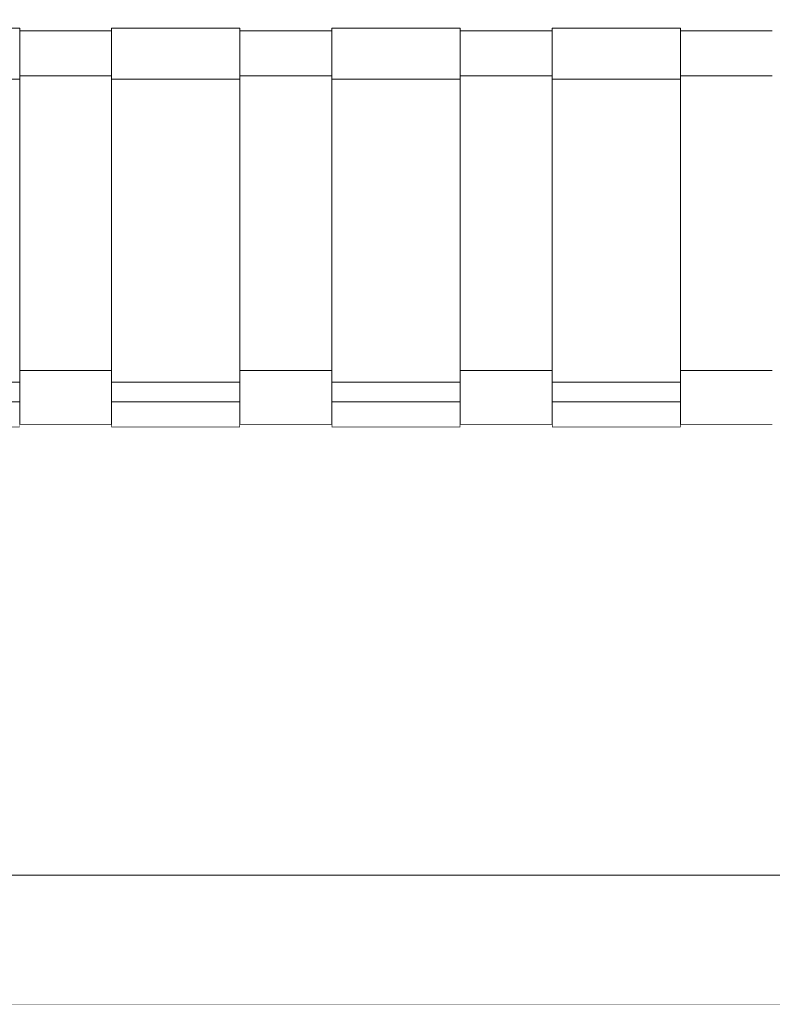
# Model space of a CAD drawing. Header units: millimetres. Extents: x -30280 to 100171, y -17460 to 4378.
# Tile 184 of 256: x 73892 to 74171, y -13458 to -13092. Entities that reach past the tile are written whole.
import ezdxf

# ---------------------------------------------------------------- set-up
doc = ezdxf.new("R2010")
doc.units = ezdxf.units.MM
doc.header["$MEASUREMENT"] = 0
doc.linetypes.add('Wipeout_Contour', pattern=[1000, 0, -1000])
for name, color, linetype in [('Nuevo_09_EI_Mobiliari general', 7, 'Continuous'), ('Nuevo_14_PAV_Soft Light Grey 0554', 7, 'Continuous'), ('Nuevo_Ventanas Archicad', 7, 'Continuous')]:
    doc.layers.add(name, color=color, linetype=linetype)
for name, color, linetype, lineweight in [('Nuevo_09_EI_Mobiliari general_Pluma_Nº__1', 7, 'Continuous', 5), ('Nuevo_14_PAV_Soft Light Grey 0554_Pluma_Nº__29', 7, 'Continuous', 20), ('Nuevo_Ventanas Archicad_Pluma_Nº__1', 7, 'Continuous', 5)]:
    doc.layers.add(name, color=color, linetype=linetype, lineweight=lineweight)

# ---------------------------------------------------------------- blocks, each defined once
blk = doc.blocks.new('Elem Sección_274_3', base_point=(91863.52, -13459.98))
at = {"color": 254, "linetype": 'Wipeout_Contour', "lineweight": 0, "ltscale": 300306.862519}
blk.add_wipeout([(73925.89, -13158.54), (73891.83, -13158.54), (73891.83, -13222.72), (73925.89, -13222.72)], dxfattribs=at).dxf.layer = 'Nuevo_09_EI_Mobiliari general'
at = {"color": 254, "linetype": 'Wipeout_Contour', "lineweight": 0, "ltscale": 300628.813826}
blk.add_wipeout([(73973.58, -13158.54), (73973.58, -13222.72), (74007.65, -13222.72), (74007.65, -13158.54)], dxfattribs=at).dxf.layer = 'Nuevo_09_EI_Mobiliari general'
at = {"color": 254, "linetype": 'Wipeout_Contour', "lineweight": 0, "ltscale": 300950.776091}
blk.add_wipeout([(74055.34, -13158.54), (74055.34, -13222.72), (74089.41, -13222.72), (74089.41, -13158.54)], dxfattribs=at).dxf.layer = 'Nuevo_09_EI_Mobiliari general'
at = {"color": 254, "linetype": 'Wipeout_Contour', "lineweight": 0, "ltscale": 301272.749257}
blk.add_wipeout([(74137.1, -13222.72), (74171.17, -13222.72), (74171.17, -13158.54), (74137.1, -13158.54)], dxfattribs=at).dxf.layer = 'Nuevo_09_EI_Mobiliari general'
at = {"color": 254, "linetype": 'Wipeout_Contour', "lineweight": 0, "ltscale": 300343.493222}
blk.add_wipeout([(73891.83, -13242.73), (73925.89, -13242.73), (73925.89, -13242.65), (73891.83, -13242.65)], dxfattribs=at).dxf.layer = 'Nuevo_09_EI_Mobiliari general'
at = {"color": 254, "linetype": 'Wipeout_Contour', "lineweight": 0, "ltscale": 300665.405281}
blk.add_wipeout([(73973.58, -13242.65), (73973.58, -13242.73), (74007.65, -13242.73), (74007.65, -13242.65)], dxfattribs=at).dxf.layer = 'Nuevo_09_EI_Mobiliari general'
at = {"color": 254, "linetype": 'Wipeout_Contour', "lineweight": 0, "ltscale": 300987.328384}
blk.add_wipeout([(74089.41, -13242.65), (74055.34, -13242.65), (74055.34, -13242.73), (74089.41, -13242.73)], dxfattribs=at).dxf.layer = 'Nuevo_09_EI_Mobiliari general'
at = {"color": 254, "linetype": 'Wipeout_Contour', "lineweight": 0, "ltscale": 301309.262505}
blk.add_wipeout([(74137.1, -13242.73), (74171.17, -13242.73), (74171.17, -13242.65), (74137.1, -13242.65)], dxfattribs=at).dxf.layer = 'Nuevo_09_EI_Mobiliari general'
at = {"color": 254, "linetype": 'Wipeout_Contour', "lineweight": 0, "ltscale": 3907333.239255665}
blk.add_wipeout([(73614.62, -13158.54), (73630.62, -13158.54), (73630.62, -13096.58), (73680.62, -13096.58), (73680.62, -13095.52), (73728.31, -13095.52), (73728.31, -13096.58), (73762.38, -13096.58), (73762.38, -13095.52), (73810.07, -13095.52), (73810.07, -13096.58), (73844.13, -13096.58), (73844.13, -13095.52), (73891.83, -13095.52), (73891.83, -13096.58), (73925.89, -13096.58), (73925.89, -13095.52), (73973.58, -13095.52), (73973.58, -13096.58), (74007.65, -13096.58), (74007.65, -13095.52), (74055.34, -13095.52), (74055.34, -13096.58), (74089.41, -13096.58), (74089.41, -13095.52), (74137.1, -13095.52), (74137.1, -13096.58), (74171.17, -13096.58), (74171.17, -13095.52), (74218.86, -13095.52), (74218.86, -13096.58), (74252.93, -13096.58), (74252.93, -13095.52), (74300.62, -13095.52), (74300.62, -13096.58), (74350.62, -13096.58), (74350.62, -13158.54), (74366.62, -13158.54), (74366.62, -13089.34), (74366.07, -13088.27), (74364.47, -13087.27), (74361.93, -13086.41), (74358.62, -13085.75), (74354.76, -13085.34), (74350.62, -13085.2), (73630.62, -13085.2), (73626.48, -13085.34), (73622.62, -13085.75), (73619.3, -13086.41), (73616.76, -13087.27), (73615.16, -13088.27), (73614.62, -13089.34)], dxfattribs=at).dxf.layer = 'Nuevo_09_EI_Mobiliari general'
at = {"color": 254, "linetype": 'Wipeout_Contour', "lineweight": 0, "ltscale": 300333.307281}
blk.add_wipeout([(73925.89, -13222.72), (73891.83, -13222.72), (73891.83, -13233.77), (73925.89, -13233.77)], dxfattribs=at).dxf.layer = 'Nuevo_09_EI_Mobiliari general'
at = {"color": 254, "linetype": 'Wipeout_Contour', "lineweight": 0, "ltscale": 300655.230262}
blk.add_wipeout([(73973.58, -13222.72), (73973.58, -13233.77), (74007.65, -13233.77), (74007.65, -13222.72)], dxfattribs=at).dxf.layer = 'Nuevo_09_EI_Mobiliari general'
at = {"color": 254, "linetype": 'Wipeout_Contour', "lineweight": 0, "ltscale": 300977.164259}
blk.add_wipeout([(74055.34, -13222.72), (74055.34, -13233.77), (74089.41, -13233.77), (74089.41, -13222.72)], dxfattribs=at).dxf.layer = 'Nuevo_09_EI_Mobiliari general'
at = {"color": 254, "linetype": 'Wipeout_Contour', "lineweight": 0, "ltscale": 301299.109219}
blk.add_wipeout([(74137.1, -13233.77), (74171.17, -13233.77), (74171.17, -13222.72), (74137.1, -13222.72)], dxfattribs=at).dxf.layer = 'Nuevo_09_EI_Mobiliari general'
at = {"color": 254, "linetype": 'Wipeout_Contour', "lineweight": 0, "ltscale": 300241.239908}
blk.add_wipeout([(73891.83, -13097.35), (73925.89, -13097.35), (73925.89, -13096.58), (73891.83, -13096.58)], dxfattribs=at).dxf.layer = 'Nuevo_09_EI_Mobiliari general'
at = {"color": 254, "linetype": 'Wipeout_Contour', "lineweight": 0, "ltscale": 300563.261483}
blk.add_wipeout([(73973.58, -13097.35), (74007.65, -13097.35), (74007.65, -13096.58), (73973.58, -13096.58)], dxfattribs=at).dxf.layer = 'Nuevo_09_EI_Mobiliari general'
at = {"color": 254, "linetype": 'Wipeout_Contour', "lineweight": 0, "ltscale": 300885.293869}
blk.add_wipeout([(74089.41, -13096.58), (74055.34, -13096.58), (74055.34, -13097.35), (74089.41, -13097.35)], dxfattribs=at).dxf.layer = 'Nuevo_09_EI_Mobiliari general'
at = {"color": 254, "linetype": 'Wipeout_Contour', "lineweight": 0, "ltscale": 301207.337048}
blk.add_wipeout([(74171.17, -13096.58), (74137.1, -13096.58), (74137.1, -13097.35), (74171.17, -13097.35)], dxfattribs=at).dxf.layer = 'Nuevo_09_EI_Mobiliari general'
at = {"color": 254, "linetype": 'Wipeout_Contour', "lineweight": 0, "ltscale": 300268.478598}
blk.add_wipeout([(73891.83, -13113.3), (73891.83, -13158.54), (73925.89, -13158.54), (73925.89, -13113.3)], dxfattribs=at).dxf.layer = 'Nuevo_09_EI_Mobiliari general'
at = {"color": 254, "linetype": 'Wipeout_Contour', "lineweight": 0, "ltscale": 300590.471}
blk.add_wipeout([(73973.58, -13113.3), (73973.58, -13158.54), (74007.65, -13158.54), (74007.65, -13113.3)], dxfattribs=at).dxf.layer = 'Nuevo_09_EI_Mobiliari general'
at = {"color": 254, "linetype": 'Wipeout_Contour', "lineweight": 0, "ltscale": 300912.474293}
blk.add_wipeout([(74089.41, -13113.3), (74055.34, -13113.3), (74055.34, -13158.54), (74089.41, -13158.54)], dxfattribs=at).dxf.layer = 'Nuevo_09_EI_Mobiliari general'
at = {"color": 254, "linetype": 'Wipeout_Contour', "lineweight": 0, "ltscale": 301234.488395}
blk.add_wipeout([(74171.17, -13113.3), (74137.1, -13113.3), (74137.1, -13158.54), (74171.17, -13158.54)], dxfattribs=at).dxf.layer = 'Nuevo_09_EI_Mobiliari general'
at = {"color": 254, "linetype": 'Wipeout_Contour', "lineweight": 0, "ltscale": 300337.696881}
blk.add_wipeout([(73891.83, -13235.18), (73925.89, -13235.18), (73925.89, -13233.77), (73891.83, -13233.77)], dxfattribs=at).dxf.layer = 'Nuevo_09_EI_Mobiliari general'
at = {"color": 254, "linetype": 'Wipeout_Contour', "lineweight": 0, "ltscale": 300659.615145}
blk.add_wipeout([(73973.58, -13233.77), (73973.58, -13235.18), (74007.65, -13235.18), (74007.65, -13233.77)], dxfattribs=at).dxf.layer = 'Nuevo_09_EI_Mobiliari general'
at = {"color": 254, "linetype": 'Wipeout_Contour', "lineweight": 0, "ltscale": 300981.544448}
blk.add_wipeout([(74055.34, -13235.18), (74089.41, -13235.18), (74089.41, -13233.77), (74055.34, -13233.77)], dxfattribs=at).dxf.layer = 'Nuevo_09_EI_Mobiliari general'
at = {"color": 254, "linetype": 'Wipeout_Contour', "lineweight": 0, "ltscale": 301303.484742}
blk.add_wipeout([(74171.17, -13233.77), (74137.1, -13233.77), (74137.1, -13235.18), (74171.17, -13235.18)], dxfattribs=at).dxf.layer = 'Nuevo_09_EI_Mobiliari general'
at = {"color": 254, "linetype": 'Wipeout_Contour', "lineweight": 0, "ltscale": 300244.921663}
blk.add_wipeout([(73891.83, -13107.13), (73925.89, -13107.13), (73925.89, -13097.35), (73891.83, -13097.35)], dxfattribs=at).dxf.layer = 'Nuevo_09_EI_Mobiliari general'
at = {"color": 254, "linetype": 'Wipeout_Contour', "lineweight": 0, "ltscale": 300566.939294}
blk.add_wipeout([(74007.65, -13097.35), (73973.58, -13097.35), (73973.58, -13107.13), (74007.65, -13107.13)], dxfattribs=at).dxf.layer = 'Nuevo_09_EI_Mobiliari general'
at = {"color": 254, "linetype": 'Wipeout_Contour', "lineweight": 0, "ltscale": 300888.967743}
blk.add_wipeout([(74089.41, -13097.35), (74055.34, -13097.35), (74055.34, -13107.13), (74089.41, -13107.13)], dxfattribs=at).dxf.layer = 'Nuevo_09_EI_Mobiliari general'
at = {"color": 254, "linetype": 'Wipeout_Contour', "lineweight": 0, "ltscale": 301211.006995}
blk.add_wipeout([(74137.1, -13097.35), (74137.1, -13107.13), (74171.17, -13107.13), (74171.17, -13097.35)], dxfattribs=at).dxf.layer = 'Nuevo_09_EI_Mobiliari general'
at = {"color": 254, "linetype": 'Wipeout_Contour', "lineweight": 0, "ltscale": 300340.82869}
blk.add_wipeout([(73891.83, -13235.18), (73891.83, -13242.65), (73925.89, -13242.65), (73925.89, -13235.18)], dxfattribs=at).dxf.layer = 'Nuevo_09_EI_Mobiliari general'
at = {"color": 254, "linetype": 'Wipeout_Contour', "lineweight": 0, "ltscale": 300662.743601}
blk.add_wipeout([(73973.58, -13242.65), (74007.65, -13242.65), (74007.65, -13235.18), (73973.58, -13235.18)], dxfattribs=at).dxf.layer = 'Nuevo_09_EI_Mobiliari general'
at = {"color": 254, "linetype": 'Wipeout_Contour', "lineweight": 0, "ltscale": 300984.669548}
blk.add_wipeout([(74055.34, -13242.65), (74089.41, -13242.65), (74089.41, -13235.18), (74055.34, -13235.18)], dxfattribs=at).dxf.layer = 'Nuevo_09_EI_Mobiliari general'
at = {"color": 254, "linetype": 'Wipeout_Contour', "lineweight": 0, "ltscale": 301306.606513}
blk.add_wipeout([(74137.1, -13235.18), (74137.1, -13242.65), (74171.17, -13242.65), (74171.17, -13235.18)], dxfattribs=at).dxf.layer = 'Nuevo_09_EI_Mobiliari general'
at = {"color": 254, "linetype": 'Wipeout_Contour', "lineweight": 0, "ltscale": 300079.648091}
blk.add_wipeout([(73891.83, -13095.52), (73844.13, -13095.52), (73844.13, -13096.74), (73891.83, -13096.74)], dxfattribs=at).dxf.layer = 'Nuevo_09_EI_Mobiliari general'
at = {"color": 254, "linetype": 'Wipeout_Contour', "lineweight": 0, "ltscale": 300401.664887}
blk.add_wipeout([(73973.58, -13095.52), (73925.89, -13095.52), (73925.89, -13096.74), (73973.58, -13096.74)], dxfattribs=at).dxf.layer = 'Nuevo_09_EI_Mobiliari general'
at = {"color": 254, "linetype": 'Wipeout_Contour', "lineweight": 0, "ltscale": 300723.69251}
blk.add_wipeout([(74055.34, -13095.52), (74007.65, -13095.52), (74007.65, -13096.74), (74055.34, -13096.74)], dxfattribs=at).dxf.layer = 'Nuevo_09_EI_Mobiliari general'
at = {"color": 254, "linetype": 'Wipeout_Contour', "lineweight": 0, "ltscale": 301045.730924}
blk.add_wipeout([(74137.1, -13095.52), (74089.41, -13095.52), (74089.41, -13096.74), (74137.1, -13096.74)], dxfattribs=at).dxf.layer = 'Nuevo_09_EI_Mobiliari general'
at = {"color": 254, "linetype": 'Wipeout_Contour', "lineweight": 0, "ltscale": 300248.748742}
blk.add_wipeout([(73891.83, -13107.13), (73891.83, -13108.32), (73925.89, -13108.32), (73925.89, -13107.13)], dxfattribs=at).dxf.layer = 'Nuevo_09_EI_Mobiliari general'
at = {"color": 254, "linetype": 'Wipeout_Contour', "lineweight": 0, "ltscale": 300570.762269}
blk.add_wipeout([(74007.65, -13107.13), (73973.58, -13107.13), (73973.58, -13108.32), (74007.65, -13108.32)], dxfattribs=at).dxf.layer = 'Nuevo_09_EI_Mobiliari general'
at = {"color": 254, "linetype": 'Wipeout_Contour', "lineweight": 0, "ltscale": 300892.786627}
blk.add_wipeout([(74089.41, -13107.13), (74055.34, -13107.13), (74055.34, -13108.32), (74089.41, -13108.32)], dxfattribs=at).dxf.layer = 'Nuevo_09_EI_Mobiliari general'
at = {"color": 254, "linetype": 'Wipeout_Contour', "lineweight": 0, "ltscale": 301214.821796}
blk.add_wipeout([(74137.1, -13107.13), (74137.1, -13108.32), (74171.17, -13108.32), (74171.17, -13107.13)], dxfattribs=at).dxf.layer = 'Nuevo_09_EI_Mobiliari general'
at = {"color": 254, "linetype": 'Wipeout_Contour', "lineweight": 0, "ltscale": 300179.924877}
blk.add_wipeout([(73891.83, -13234.34), (73844.13, -13234.34), (73844.13, -13243.62), (73891.83, -13243.62)], dxfattribs=at).dxf.layer = 'Nuevo_09_EI_Mobiliari general'
at = {"color": 254, "linetype": 'Wipeout_Contour', "lineweight": 0, "ltscale": 300501.834217}
blk.add_wipeout([(73973.58, -13234.34), (73925.89, -13234.34), (73925.89, -13243.62), (73973.58, -13243.62)], dxfattribs=at).dxf.layer = 'Nuevo_09_EI_Mobiliari general'
at = {"color": 254, "linetype": 'Wipeout_Contour', "lineweight": 0, "ltscale": 300823.75461}
blk.add_wipeout([(74055.34, -13234.34), (74007.65, -13234.34), (74007.65, -13243.62), (74055.34, -13243.62)], dxfattribs=at).dxf.layer = 'Nuevo_09_EI_Mobiliari general'
at = {"color": 254, "linetype": 'Wipeout_Contour', "lineweight": 0, "ltscale": 301145.68602}
blk.add_wipeout([(74137.1, -13234.34), (74089.41, -13234.34), (74089.41, -13243.62), (74137.1, -13243.62)], dxfattribs=at).dxf.layer = 'Nuevo_09_EI_Mobiliari general'
at = {"color": 254, "linetype": 'Wipeout_Contour', "lineweight": 0, "ltscale": 300250.905005}
blk.add_wipeout([(73891.83, -13108.32), (73891.83, -13113.3), (73925.89, -13113.3), (73925.89, -13108.32)], dxfattribs=at).dxf.layer = 'Nuevo_09_EI_Mobiliari general'
at = {"color": 254, "linetype": 'Wipeout_Contour', "lineweight": 0, "ltscale": 300572.916225}
blk.add_wipeout([(73973.58, -13108.32), (73973.58, -13113.3), (74007.65, -13113.3), (74007.65, -13108.32)], dxfattribs=at).dxf.layer = 'Nuevo_09_EI_Mobiliari general'
at = {"color": 254, "linetype": 'Wipeout_Contour', "lineweight": 0, "ltscale": 300894.938277}
blk.add_wipeout([(74055.34, -13108.32), (74055.34, -13113.3), (74089.41, -13113.3), (74089.41, -13108.32)], dxfattribs=at).dxf.layer = 'Nuevo_09_EI_Mobiliari general'
at = {"color": 254, "linetype": 'Wipeout_Contour', "lineweight": 0, "ltscale": 301216.971146}
blk.add_wipeout([(74137.1, -13108.32), (74137.1, -13113.3), (74171.17, -13113.3), (74171.17, -13108.32)], dxfattribs=at).dxf.layer = 'Nuevo_09_EI_Mobiliari general'
at = {"color": 254, "linetype": 'Wipeout_Contour', "lineweight": 0, "ltscale": 300174.081129}
blk.add_wipeout([(73844.13, -13234.34), (73891.83, -13234.34), (73891.83, -13227.05), (73844.13, -13227.05)], dxfattribs=at).dxf.layer = 'Nuevo_09_EI_Mobiliari general'
at = {"color": 254, "linetype": 'Wipeout_Contour', "lineweight": 0, "ltscale": 300495.996729}
blk.add_wipeout([(73925.89, -13234.34), (73973.58, -13234.34), (73973.58, -13227.05), (73925.89, -13227.05)], dxfattribs=at).dxf.layer = 'Nuevo_09_EI_Mobiliari general'
at = {"color": 254, "linetype": 'Wipeout_Contour', "lineweight": 0, "ltscale": 300817.923369}
blk.add_wipeout([(74007.65, -13234.34), (74055.34, -13234.34), (74055.34, -13227.05), (74007.65, -13227.05)], dxfattribs=at).dxf.layer = 'Nuevo_09_EI_Mobiliari general'
at = {"color": 254, "linetype": 'Wipeout_Contour', "lineweight": 0, "ltscale": 301139.861015}
blk.add_wipeout([(74137.1, -13227.05), (74089.41, -13227.05), (74089.41, -13234.34), (74137.1, -13234.34)], dxfattribs=at).dxf.layer = 'Nuevo_09_EI_Mobiliari general'
at = {"color": 254, "linetype": 'Wipeout_Contour', "lineweight": 0, "ltscale": 300183.245818}
blk.add_wipeout([(73891.83, -13243.62), (73844.13, -13243.62), (73844.13, -13243.75), (73891.83, -13243.75)], dxfattribs=at).dxf.layer = 'Nuevo_09_EI_Mobiliari general'
at = {"color": 254, "linetype": 'Wipeout_Contour', "lineweight": 0, "ltscale": 300505.151601}
blk.add_wipeout([(73973.58, -13243.62), (73925.89, -13243.62), (73925.89, -13243.75), (73973.58, -13243.75)], dxfattribs=at).dxf.layer = 'Nuevo_09_EI_Mobiliari general'
at = {"color": 254, "linetype": 'Wipeout_Contour', "lineweight": 0, "ltscale": 300827.068444}
blk.add_wipeout([(74055.34, -13243.62), (74007.65, -13243.62), (74007.65, -13243.75), (74055.34, -13243.75)], dxfattribs=at).dxf.layer = 'Nuevo_09_EI_Mobiliari general'
at = {"color": 254, "linetype": 'Wipeout_Contour', "lineweight": 0, "ltscale": 301148.996311}
blk.add_wipeout([(74137.1, -13243.62), (74089.41, -13243.62), (74089.41, -13243.75), (74137.1, -13243.75)], dxfattribs=at).dxf.layer = 'Nuevo_09_EI_Mobiliari general'
at = {"layer": 'Nuevo_09_EI_Mobiliari general_Pluma_Nº__1', "color": 7, "linetype": 'Continuous', "lineweight": 5}
for p, q in [((73891.83, -13234.34), (73844.13, -13234.34)), ((73891.83, -13234.34), (73891.83, -13243.62)), ((73925.89, -13234.34), (73925.89, -13243.62)), ((73973.58, -13234.34), (73925.89, -13234.34)), ((73973.58, -13234.34), (73973.58, -13243.62)), ((74007.65, -13234.34), (74007.65, -13243.62)), ((74055.34, -13234.34), (74007.65, -13234.34)), ((74055.34, -13234.34), (74055.34, -13243.62)), ((74089.41, -13234.34), (74089.41, -13243.62)), ((74137.1, -13234.34), (74089.41, -13234.34)), ((74137.1, -13234.34), (74137.1, -13243.62)), ((73925.89, -13242.73), (73891.83, -13242.73)), ((73891.83, -13243.62), (73891.83, -13243.75)), ((73925.89, -13243.62), (73925.89, -13243.75)), ((74007.65, -13242.73), (73973.58, -13242.73)), ((73973.58, -13243.62), (73973.58, -13243.75)), ((74007.65, -13243.62), (74007.65, -13243.75)), ((74089.41, -13242.73), (74055.34, -13242.73)), ((74055.34, -13243.62), (74055.34, -13243.75)), ((74089.41, -13243.62), (74089.41, -13243.75)), ((74171.17, -13242.73), (74137.1, -13242.73)), ((74137.1, -13243.62), (74137.1, -13243.75)), ((73891.83, -13243.75), (73844.13, -13243.75)), ((73973.58, -13243.75), (73925.89, -13243.75)), ((74055.34, -13243.75), (74007.65, -13243.75)), ((74137.1, -13243.75), (74089.41, -13243.75))]:
    blk.add_line(p, q, dxfattribs=at)
at = {"color": 254, "linetype": 'Wipeout_Contour', "lineweight": 0, "ltscale": 300083.772092}
blk.add_wipeout([(73891.83, -13096.74), (73844.13, -13096.74), (73844.13, -13107.33), (73891.83, -13107.33)], dxfattribs=at).dxf.layer = 'Nuevo_09_EI_Mobiliari general'
at = {"color": 254, "linetype": 'Wipeout_Contour', "lineweight": 0, "ltscale": 300405.784468}
blk.add_wipeout([(73973.58, -13096.74), (73925.89, -13096.74), (73925.89, -13107.33), (73973.58, -13107.33)], dxfattribs=at).dxf.layer = 'Nuevo_09_EI_Mobiliari general'
at = {"color": 254, "linetype": 'Wipeout_Contour', "lineweight": 0, "ltscale": 300727.807679}
blk.add_wipeout([(74055.34, -13096.74), (74007.65, -13096.74), (74007.65, -13107.33), (74055.34, -13107.33)], dxfattribs=at).dxf.layer = 'Nuevo_09_EI_Mobiliari general'
at = {"color": 254, "linetype": 'Wipeout_Contour', "lineweight": 0, "ltscale": 301049.841691}
blk.add_wipeout([(74137.1, -13096.74), (74089.41, -13096.74), (74089.41, -13107.33), (74137.1, -13107.33)], dxfattribs=at).dxf.layer = 'Nuevo_09_EI_Mobiliari general'
at = {"layer": 'Nuevo_09_EI_Mobiliari general_Pluma_Nº__1', "color": 7, "linetype": 'Continuous', "lineweight": 5}
for p, q in [((73891.83, -13095.52), (73844.13, -13095.52)), ((73891.83, -13095.52), (73891.83, -13096.74)), ((73925.89, -13096.58), (73891.83, -13096.58)), ((73925.89, -13095.52), (73925.89, -13096.74)), ((73973.58, -13095.52), (73925.89, -13095.52)), ((73973.58, -13095.52), (73973.58, -13096.74)), ((74007.65, -13096.58), (73973.58, -13096.58)), ((74007.65, -13095.52), (74007.65, -13096.74)), ((74055.34, -13095.52), (74007.65, -13095.52)), ((74055.34, -13095.52), (74055.34, -13096.74)), ((74089.41, -13096.58), (74055.34, -13096.58)), ((74089.41, -13095.52), (74089.41, -13096.74)), ((74137.1, -13095.52), (74089.41, -13095.52)), ((74137.1, -13095.52), (74137.1, -13096.74)), ((74171.17, -13096.58), (74137.1, -13096.58))]:
    blk.add_line(p, q, dxfattribs=at)
at = {"color": 254, "linetype": 'Wipeout_Contour', "lineweight": 0, "ltscale": 300088.126749}
blk.add_wipeout([(73891.83, -13107.33), (73844.13, -13107.33), (73844.13, -13109.21), (73891.83, -13109.21)], dxfattribs=at).dxf.layer = 'Nuevo_09_EI_Mobiliari general'
at = {"color": 254, "linetype": 'Wipeout_Contour', "lineweight": 0, "ltscale": 300410.134457}
blk.add_wipeout([(73973.58, -13107.33), (73925.89, -13107.33), (73925.89, -13109.21), (73973.58, -13109.21)], dxfattribs=at).dxf.layer = 'Nuevo_09_EI_Mobiliari general'
at = {"color": 254, "linetype": 'Wipeout_Contour', "lineweight": 0, "ltscale": 300732.15301}
blk.add_wipeout([(74055.34, -13107.33), (74007.65, -13107.33), (74007.65, -13109.21), (74055.34, -13109.21)], dxfattribs=at).dxf.layer = 'Nuevo_09_EI_Mobiliari general'
at = {"color": 254, "linetype": 'Wipeout_Contour', "lineweight": 0, "ltscale": 301054.182374}
blk.add_wipeout([(74137.1, -13107.33), (74089.41, -13107.33), (74089.41, -13109.21), (74137.1, -13109.21)], dxfattribs=at).dxf.layer = 'Nuevo_09_EI_Mobiliari general'
at = {"layer": 'Nuevo_09_EI_Mobiliari general_Pluma_Nº__1', "color": 7, "linetype": 'Continuous', "lineweight": 5}
for p, q in [((73891.83, -13096.74), (73891.83, -13107.33)), ((73925.89, -13096.74), (73925.89, -13107.33)), ((73973.58, -13096.74), (73973.58, -13107.33)), ((74007.65, -13096.74), (74007.65, -13107.33)), ((74055.34, -13096.74), (74055.34, -13107.33)), ((74089.41, -13096.74), (74089.41, -13107.33)), ((74137.1, -13096.74), (74137.1, -13107.33))]:
    blk.add_line(p, q, dxfattribs=at)
at = {"color": 254, "linetype": 'Wipeout_Contour', "lineweight": 0, "ltscale": 300090.629715}
blk.add_wipeout([(73891.83, -13109.21), (73844.13, -13109.21), (73844.13, -13114.49), (73891.83, -13114.49)], dxfattribs=at).dxf.layer = 'Nuevo_09_EI_Mobiliari general'
at = {"color": 254, "linetype": 'Wipeout_Contour', "lineweight": 0, "ltscale": 300412.63474}
blk.add_wipeout([(73973.58, -13109.21), (73925.89, -13109.21), (73925.89, -13114.49), (73973.58, -13114.49)], dxfattribs=at).dxf.layer = 'Nuevo_09_EI_Mobiliari general'
at = {"color": 254, "linetype": 'Wipeout_Contour', "lineweight": 0, "ltscale": 300734.650616}
blk.add_wipeout([(74055.34, -13109.21), (74007.65, -13109.21), (74007.65, -13114.49), (74055.34, -13114.49)], dxfattribs=at).dxf.layer = 'Nuevo_09_EI_Mobiliari general'
at = {"color": 254, "linetype": 'Wipeout_Contour', "lineweight": 0, "ltscale": 301056.677308}
blk.add_wipeout([(74137.1, -13109.21), (74089.41, -13109.21), (74089.41, -13114.49), (74137.1, -13114.49)], dxfattribs=at).dxf.layer = 'Nuevo_09_EI_Mobiliari general'
at = {"layer": 'Nuevo_09_EI_Mobiliari general_Pluma_Nº__1', "color": 7, "linetype": 'Continuous', "lineweight": 5}
for p, q in [((73891.83, -13107.33), (73891.83, -13109.21)), ((73925.89, -13107.33), (73925.89, -13109.21)), ((73973.58, -13107.33), (73973.58, -13109.21)), ((74007.65, -13107.33), (74007.65, -13109.21)), ((74055.34, -13107.33), (74055.34, -13109.21)), ((74089.41, -13107.33), (74089.41, -13109.21)), ((74137.1, -13107.33), (74137.1, -13109.21))]:
    blk.add_line(p, q, dxfattribs=at)
at = {"color": 254, "linetype": 'Wipeout_Contour', "lineweight": 0, "ltscale": 300131.993383}
blk.add_wipeout([(73844.13, -13114.49), (73844.13, -13227.05), (73891.83, -13227.05), (73891.83, -13114.49)], dxfattribs=at).dxf.layer = 'Nuevo_09_EI_Mobiliari general'
at = {"color": 254, "linetype": 'Wipeout_Contour', "lineweight": 0, "ltscale": 300453.954078}
blk.add_wipeout([(73925.89, -13114.49), (73925.89, -13227.05), (73973.58, -13227.05), (73973.58, -13114.49)], dxfattribs=at).dxf.layer = 'Nuevo_09_EI_Mobiliari general'
at = {"color": 254, "linetype": 'Wipeout_Contour', "lineweight": 0, "ltscale": 300775.925722}
blk.add_wipeout([(74007.65, -13114.49), (74007.65, -13227.05), (74055.34, -13227.05), (74055.34, -13114.49)], dxfattribs=at).dxf.layer = 'Nuevo_09_EI_Mobiliari general'
at = {"color": 254, "linetype": 'Wipeout_Contour', "lineweight": 0, "ltscale": 301097.908276}
blk.add_wipeout([(74137.1, -13114.49), (74089.41, -13114.49), (74089.41, -13227.05), (74137.1, -13227.05)], dxfattribs=at).dxf.layer = 'Nuevo_09_EI_Mobiliari general'
at = {"layer": 'Nuevo_09_EI_Mobiliari general_Pluma_Nº__1', "color": 7, "linetype": 'Continuous', "lineweight": 5}
for p, q in [((73891.83, -13109.21), (73891.83, -13114.49)), ((73925.89, -13109.21), (73925.89, -13114.49)), ((73973.58, -13109.21), (73973.58, -13114.49)), ((74007.65, -13109.21), (74007.65, -13114.49)), ((74055.34, -13109.21), (74055.34, -13114.49)), ((74089.41, -13109.21), (74089.41, -13114.49)), ((74137.1, -13109.21), (74137.1, -13114.49)), ((73891.83, -13114.49), (73844.13, -13114.49)), ((73925.89, -13113.3), (73891.83, -13113.3)), ((73891.83, -13227.05), (73891.83, -13114.49)), ((73973.58, -13114.49), (73925.89, -13114.49)), ((73925.89, -13114.49), (73925.89, -13227.05)), ((74007.65, -13113.3), (73973.58, -13113.3)), ((73973.58, -13227.05), (73973.58, -13114.49)), ((74055.34, -13114.49), (74007.65, -13114.49)), ((74007.65, -13114.49), (74007.65, -13227.05)), ((74089.41, -13113.3), (74055.34, -13113.3)), ((74055.34, -13227.05), (74055.34, -13114.49)), ((74137.1, -13114.49), (74089.41, -13114.49)), ((74089.41, -13114.49), (74089.41, -13227.05)), ((74171.17, -13113.3), (74137.1, -13113.3)), ((74137.1, -13227.05), (74137.1, -13114.49)), ((73891.83, -13222.72), (73925.89, -13222.72)), ((73973.58, -13222.72), (74007.65, -13222.72)), ((74055.34, -13222.72), (74089.41, -13222.72)), ((74137.1, -13222.72), (74171.17, -13222.72)), ((73844.13, -13227.05), (73891.83, -13227.05)), ((73891.83, -13227.05), (73891.83, -13234.34)), ((73925.89, -13227.05), (73925.89, -13234.34)), ((73925.89, -13227.05), (73973.58, -13227.05)), ((73973.58, -13227.05), (73973.58, -13234.34)), ((74007.65, -13227.05), (74007.65, -13234.34)), ((74007.65, -13227.05), (74055.34, -13227.05)), ((74055.34, -13227.05), (74055.34, -13234.34)), ((74089.41, -13227.05), (74089.41, -13234.34)), ((74089.41, -13227.05), (74137.1, -13227.05)), ((74137.1, -13227.05), (74137.1, -13234.34))]:
    blk.add_line(p, q, dxfattribs=at)
blk = doc.blocks.new('Elem Sección_351_3', base_point=(91863.52, -13459.98))
at = {"layer": 'Nuevo_14_PAV_Soft Light Grey 0554_Pluma_Nº__29', "color": 7, "linetype": 'Continuous', "lineweight": 20}
blk.add_line((75727.09, -13457.98), (63958.67, -13457.98), dxfattribs=at)
blk = doc.blocks.new('Elem Sección_355_3', base_point=(91863.52, -13459.98))
at = {"color": 254, "linetype": 'Wipeout_Contour', "lineweight": 0, "ltscale": 300801.253287}
blk.add_wipeout([(73670.62, -13409.98), (73670.62, -13457.98), (74310.62, -13457.98), (74310.62, -13409.98)], dxfattribs=at).dxf.layer = 'Nuevo_Ventanas Archicad'
at = {"color": 254, "linetype": 'Wipeout_Contour', "lineweight": 0, "ltscale": 3598521.297803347}
blk.add_wipeout([(73332.84, -12693.93), (73438.36, -12693.93), (73442.5, -12694.47), (73446.36, -12696.05), (73448.78, -12697.89), (73450.36, -12697.89), (73450.36, -12699.46), (73452.22, -12701.85), (73453.81, -12705.67), (73454.36, -12709.76), (73454.36, -13222.72), (73438.36, -13222.72), (73438.36, -13409.98), (73630.62, -13409.98), (73630.62, -13222.72), (73614.62, -13222.72), (73614.62, -13158.54), (73614.62, -13153.55), (73614.62, -12757.26), (73614.62, -12755.4), (73614.62, -12709.76), (73615.16, -12705.67), (73616.76, -12701.85), (73618.62, -12699.46), (73618.62, -12697.89), (73620.2, -12697.89), (73622.62, -12696.05), (73626.48, -12694.47), (73630.62, -12693.93), (74350.62, -12693.93), (74354.76, -12694.47), (74358.62, -12696.05), (74361.04, -12697.89), (74362.62, -12697.89), (74362.62, -12699.46), (74364.47, -12701.85), (74366.07, -12705.67), (74366.62, -12709.76), (74366.62, -12755.4), (74366.62, -12757.26), (74366.62, -13140.74), (74366.62, -13158.54), (74366.62, -13222.72), (74350.62, -13222.72), (74350.62, -13409.98), (74893.47, -13409.98), (74893.47, -11399.98), (73332.84, -11399.98)], dxfattribs=at).dxf.layer = 'Nuevo_Ventanas Archicad'
at = {"color": 254, "linetype": 'Wipeout_Contour', "lineweight": 0, "ltscale": 2706048.609056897}
blk.add_wipeout([(73680.62, -13242.73), (73670.62, -13242.73), (73670.62, -13409.98), (74310.62, -13409.98), (74310.62, -13242.73), (74300.62, -13242.73), (74300.62, -13243.75), (74252.93, -13243.75), (74252.93, -13242.73), (74218.86, -13242.73), (74218.86, -13243.75), (74171.17, -13243.75), (74171.17, -13242.73), (74137.1, -13242.73), (74137.1, -13243.75), (74089.41, -13243.75), (74089.41, -13242.73), (74055.34, -13242.73), (74055.34, -13243.75), (74007.65, -13243.75), (74007.65, -13242.73), (73973.58, -13242.73), (73973.58, -13243.75), (73925.89, -13243.75), (73925.89, -13242.73), (73891.83, -13242.73), (73891.83, -13243.75), (73844.13, -13243.75), (73844.13, -13242.73), (73810.07, -13242.73), (73810.07, -13243.75), (73762.38, -13243.75), (73762.38, -13242.73), (73728.31, -13242.73), (73728.31, -13243.75), (73680.62, -13243.75)], dxfattribs=at).dxf.layer = 'Nuevo_Ventanas Archicad'
at = {"layer": 'Nuevo_Ventanas Archicad_Pluma_Nº__1', "color": 7, "linetype": 'Continuous', "lineweight": 5}
blk.add_line((74310.62, -13409.98), (73670.62, -13409.98), dxfattribs=at)

msp = doc.modelspace()

# ---------------------------------------------------------------- block references
at = {"layer": 'Nuevo_09_EI_Mobiliari general', "lineweight": 0}
msp.add_blockref('Elem Sección_274_3', (91863.52, -13459.98), dxfattribs=at)

# ---------------------------------------------------------------- next in the draw order: block references
at = {"layer": 'Nuevo_14_PAV_Soft Light Grey 0554', "lineweight": 0}
msp.add_blockref('Elem Sección_351_3', (91863.52, -13459.98), dxfattribs=at)

# ---------------------------------------------------------------- next in the draw order: block references
at = {"layer": 'Nuevo_Ventanas Archicad', "lineweight": 0}
msp.add_blockref('Elem Sección_355_3', (91863.52, -13459.98), dxfattribs=at)

doc.saveas('drawing.dxf')
